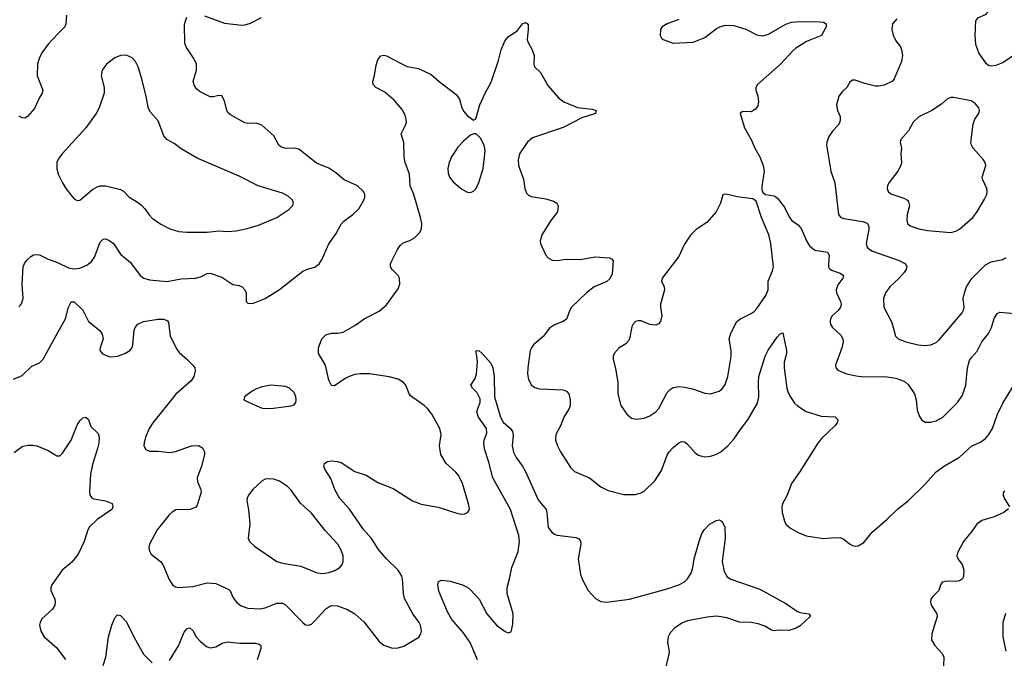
# Model space of a CAD drawing. Header units: inches. Extents: x 1308439 to 1441336, y 959892 to 1036309.
# Tile 39 of 167: x 1329733 to 1336540, y 1010561 to 1014979. Entities that reach past the tile are written whole.
import ezdxf

# ---------------------------------------------------------------- set-up
doc = ezdxf.new("R2010")
doc.units = ezdxf.units.IN
doc.header["$MEASUREMENT"] = 0
doc.layers.add('B3021', color=7, linetype='Continuous')
doc.layers.add('B3031', color=7, linetype='Continuous')

msp = doc.modelspace()

# ---------------------------------------------------------------- linework, layer by layer
at = {"layer": 'B3021', "color": 6}
for points, elevation in [([(1330000, 1014883.1), (1329929.3, 1014810), (1329887.5, 1014750), (1329867.1, 1014710), (1329856.9, 1014670), (1329854.8, 1014590), (1329893.7, 1014490), (1329889.7, 1014470), (1329870, 1014439.9), (1329836, 1014364), (1329787.8, 1014310), (1329770, 1014298.4), (1329750, 1014300.1), (1329730, 1014312)], 3100), ([(1330000, 1014013.3), (1329997.7, 1014010), (1329990.1, 1013989.9), (1329990, 1013947.7), (1330000, 1013911.5)], 3200), ([(1329727.8, 1012992.2), (1329746.6, 1013013.4), (1329757.6, 1013050), (1329750.4, 1013150.4), (1329756.6, 1013270), (1329766.8, 1013293.2), (1329783.9, 1013316.1), (1329810, 1013340.6), (1329828.6, 1013351.4), (1329850, 1013355.3), (1329870, 1013351.5), (1329930, 1013322.2), (1329990, 1013302.4), (1330000, 1013297.4)], 3100), ([(1329690, 1012493), (1329750, 1012518.4), (1329817.9, 1012582.1), (1329870, 1012605.3), (1329896.6, 1012630), (1330000, 1012819.9)], 3000), ([(1329694.1, 1011985.9), (1329750, 1012025.4), (1329790, 1012035.3), (1329824.5, 1012035.5), (1329852.4, 1012030), (1329930, 1011999.1), (1329990, 1011961.8), (1330000, 1011962.3)], 2900), ([(1330000, 1011132.5), (1329956, 1011070), (1329947.8, 1011050), (1329949.7, 1011030), (1329976.2, 1010970), (1329979.7, 1010950), (1329977.2, 1010930), (1329959.2, 1010900.8), (1329886.3, 1010833.7), (1329874.2, 1010810), (1329871.3, 1010790), (1329879.1, 1010750), (1329903.4, 1010710), (1329990, 1010634.4), (1330000, 1010620.8)], 2900)]:
    msp.add_lwpolyline(points, dxfattribs=dict(at, elevation=elevation))
at = {"layer": 'B3031', "color": 6}
for points, elevation in [([(1336550.8, 1015209.2), (1336513.4, 1015190), (1336481.3, 1015150), (1336424.4, 1015030), (1336406.9, 1015013.1), (1336354.9, 1014990), (1336341.6, 1014970), (1336335.8, 1014870), (1336341, 1014810), (1336365.1, 1014745.1), (1336410, 1014679.3), (1336430, 1014664.6), (1336450, 1014658.9), (1336485, 1014665), (1336530, 1014682.7), (1336610, 1014736.8)], 3300), ([(1330056.3, 1015010), (1330051.7, 1014950), (1330045.4, 1014930), (1330000, 1014883.1)], 3100), ([(1330000, 1013297.4), (1330070, 1013262.7), (1330110, 1013255.6), (1330150, 1013260), (1330198.2, 1013281.8), (1330230, 1013305.1), (1330250, 1013336.5), (1330290, 1013439.6), (1330310, 1013459.6), (1330330, 1013462), (1330357.6, 1013450), (1330381.7, 1013430), (1330430, 1013355.7), (1330499.2, 1013299.2), (1330565.2, 1013210), (1330592.6, 1013190), (1330630, 1013180.3), (1330750, 1013167.9), (1330850, 1013186.2), (1330950, 1013191.1), (1330990, 1013203.2), (1331030, 1013222.5), (1331050, 1013224.6), (1331130, 1013197.5), (1331207.3, 1013147.3), (1331250, 1013139.4), (1331270.4, 1013130.4), (1331288.9, 1013110), (1331298.7, 1013090), (1331299.6, 1013030), (1331310, 1013018.3), (1331330, 1013014.4), (1331350, 1013018.4), (1331430, 1013050.8), (1331530, 1013111.8), (1331690, 1013238.5), (1331730, 1013256.4), (1331772.8, 1013267.2), (1331804.8, 1013290), (1331822.2, 1013317.8), (1331870.9, 1013429.1), (1331921.1, 1013498.9), (1331954.7, 1013565.3), (1331974.4, 1013585.6), (1332036.7, 1013630), (1332078.2, 1013670), (1332113.2, 1013730), (1332119, 1013750), (1332118.7, 1013770), (1332109.9, 1013790), (1332068.8, 1013828.8), (1331977, 1013870), (1331919.6, 1013919.6), (1331870, 1013952), (1331786.2, 1013986.2), (1331664, 1014084), (1331630.7, 1014090.7), (1331570, 1014087.8), (1331538.1, 1014098.1), (1331525.1, 1014110), (1331490, 1014175.4), (1331408, 1014248), (1331370, 1014261.9), (1331310, 1014261.3), (1331290, 1014266.2), (1331190, 1014319.9), (1331173.7, 1014333.7), (1331164.3, 1014350), (1331150, 1014416.4), (1331130, 1014451.3), (1331110, 1014454.6), (1331070, 1014444.5), (1331050, 1014446), (1330980.6, 1014480.6), (1330957.5, 1014497.5), (1330940.9, 1014520.9), (1330932.7, 1014550), (1330954.8, 1014630), (1330954.9, 1014670), (1330937.5, 1014710), (1330885.5, 1014785.5), (1330874.1, 1014814.1), (1330873.1, 1014946.9), (1330890, 1014996.2)], 3100), ([(1330000, 1012819.9), (1330049.1, 1012910), (1330070.8, 1012989.2), (1330090, 1013027.8), (1330110, 1013026.9), (1330170, 1012970.1), (1330208.7, 1012890), (1330288.4, 1012828.4), (1330303.1, 1012803.1), (1330309.6, 1012770), (1330289, 1012710), (1330287.5, 1012690), (1330306.9, 1012666.9), (1330350, 1012648.5), (1330370, 1012646.1), (1330410, 1012651.6), (1330461.4, 1012670), (1330493.7, 1012690), (1330509.9, 1012710), (1330516.7, 1012730), (1330523.9, 1012830), (1330531, 1012850), (1330550, 1012873.3), (1330590, 1012890.8), (1330690, 1012906.1), (1330730, 1012906.9), (1330754.9, 1012894.9), (1330763.2, 1012883.2), (1330773.9, 1012790), (1330819.3, 1012699.3), (1330836.4, 1012676.4), (1330890, 1012631.4), (1330929.5, 1012590), (1330943.1, 1012570), (1330947.3, 1012547.3), (1330936.6, 1012510), (1330918.5, 1012481.5), (1330812.7, 1012387.3), (1330652.7, 1012190), (1330628.9, 1012150), (1330602.2, 1012090), (1330592.8, 1012052.8), (1330592.4, 1012030), (1330605.2, 1012005.2), (1330630, 1011994), (1330690, 1011995.2), (1330770, 1011985.9), (1330810, 1011991.2), (1330920.4, 1012030), (1330970, 1012032.7), (1330998.2, 1012018.2), (1331011.3, 1011990), (1331010.1, 1011970), (1330989.5, 1011890), (1330960.4, 1011810), (1330961.5, 1011781.5), (1330985.5, 1011730), (1330987.4, 1011710), (1330959.3, 1011620.7), (1330950, 1011607.2), (1330912.7, 1011590), (1330812.6, 1011587.4), (1330786.8, 1011573.2), (1330766.5, 1011553.5), (1330684.3, 1011450), (1330631.7, 1011350), (1330626.6, 1011330), (1330628.2, 1011310), (1330642.7, 1011282.7), (1330707, 1011230), (1330723.8, 1011210), (1330767.5, 1011107.5), (1330790, 1011070.2), (1330810, 1011056.4), (1330832.1, 1011052.1), (1330930, 1011059.1), (1331030, 1011084.2), (1331090, 1011079.3), (1331178.4, 1011038.4), (1331188.9, 1011028.9), (1331210, 1010980.2), (1331231.2, 1010950), (1331263.9, 1010923.9), (1331310, 1010908.1), (1331395.8, 1010904.2), (1331430, 1010911.4), (1331510, 1010941.8), (1331550, 1010942.8), (1331570.7, 1010930.7), (1331690, 1010809.6), (1331710, 1010793.6), (1331730, 1010789.6), (1331750, 1010798), (1331770, 1010814.9), (1331850, 1010902.8), (1331870, 1010918.2), (1331890, 1010926.2), (1331930, 1010924.4), (1332000.1, 1010900.1), (1332050.6, 1010870), (1332112.9, 1010812.9), (1332217.5, 1010677.5), (1332250, 1010651.2), (1332311, 1010631), (1332350, 1010633.1), (1332390, 1010645.7), (1332491.6, 1010708.4), (1332506.8, 1010730), (1332510.7, 1010750), (1332504.2, 1010790), (1332494.1, 1010810), (1332450.2, 1010870), (1332394.2, 1010974.2), (1332386.2, 1011010), (1332379.8, 1011110), (1332374.1, 1011130), (1332350, 1011170.3), (1332269.3, 1011249.3), (1332213.6, 1011313.6), (1332166.6, 1011390), (1332110, 1011453), (1332013.9, 1011593.9), (1331944.8, 1011670), (1331912.1, 1011730), (1331885.4, 1011805.4), (1331843.4, 1011870), (1331836.5, 1011890), (1331840.2, 1011910), (1331858.4, 1011921.6), (1331890, 1011926.3), (1331930, 1011923.7), (1331956.4, 1011916.4), (1332050, 1011854.3), (1332127.5, 1011827.5), (1332210, 1011776.9), (1332315.5, 1011735.5), (1332450, 1011651.2), (1332510, 1011626.5), (1332626.7, 1011606.7), (1332763.2, 1011563.2), (1332790, 1011559.1), (1332810, 1011560.8), (1332830, 1011569), (1332839, 1011581), (1332843.2, 1011596.8), (1332837, 1011630), (1332794.4, 1011770), (1332770, 1011822.8), (1332749.5, 1011850), (1332681.3, 1011910), (1332645.6, 1011970), (1332634.6, 1012030), (1332647.2, 1012110), (1332637.5, 1012150), (1332582.2, 1012250), (1332552, 1012290), (1332530, 1012310.2), (1332435.9, 1012375.9), (1332425.6, 1012390), (1332403.3, 1012450), (1332387.8, 1012470), (1332350, 1012493.2), (1332288.4, 1012508.4), (1332151.5, 1012528.5), (1332090, 1012530), (1332050, 1012524.1), (1332010, 1012511.6), (1331982.5, 1012497.5), (1331910, 1012446.9), (1331890, 1012448.7), (1331870, 1012486), (1331848, 1012588), (1331798.8, 1012670), (1331799.6, 1012710), (1331821.7, 1012770), (1331850, 1012798.9), (1331889, 1012810), (1331930, 1012809.3), (1331970, 1012818.4), (1332050, 1012862.6), (1332113.7, 1012910), (1332217.8, 1012962.2), (1332270, 1013007), (1332350, 1013117.6), (1332360.7, 1013150), (1332358.3, 1013190), (1332350.9, 1013210), (1332307.9, 1013250), (1332295.7, 1013270), (1332297.5, 1013290), (1332306.6, 1013310), (1332344.8, 1013390), (1332363.2, 1013416.8), (1332385.5, 1013434.5), (1332430, 1013450.8), (1332461.8, 1013470), (1332496.3, 1013503.7), (1332510.3, 1013530), (1332513.3, 1013570), (1332504.6, 1013610), (1332457.9, 1013770), (1332431.8, 1013830), (1332428.1, 1013910), (1332399.2, 1013990), (1332390.3, 1014030), (1332388, 1014128), (1332370.6, 1014190), (1332401.3, 1014250), (1332406.8, 1014270), (1332406.2, 1014290), (1332397.5, 1014317.5), (1332376.5, 1014356.5), (1332322.2, 1014422.2), (1332256.6, 1014476.6), (1332195.8, 1014510), (1332178, 1014530), (1332174.7, 1014550), (1332187.1, 1014592.9), (1332196.8, 1014663.2), (1332210, 1014702), (1332230, 1014728.2), (1332250, 1014733.1), (1332270, 1014728.9), (1332410, 1014654.2), (1332490, 1014640.9), (1332578.4, 1014598.4), (1332634, 1014550), (1332750, 1014461.8), (1332773.1, 1014430), (1332790.2, 1014370), (1332803.2, 1014343.2), (1332830, 1014312.7), (1332870, 1014282.8), (1332886.6, 1014293.4), (1332913.8, 1014390), (1332950.7, 1014470), (1332993.8, 1014546.2), (1333043.9, 1014696.1), (1333062.7, 1014770), (1333087.8, 1014830), (1333110, 1014858.9), (1333175.7, 1014904.3), (1333210, 1014949.1), (1333230, 1014959.6), (1333247.6, 1014947.6), (1333249.2, 1014910), (1333242.4, 1014842.4), (1333244.4, 1014830), (1333275.6, 1014770), (1333290, 1014730.8), (1333288.4, 1014670), (1333292.2, 1014652.2), (1333334.1, 1014614.1), (1333384.2, 1014524.2), (1333457.7, 1014437.7), (1333495.8, 1014410), (1333590, 1014372.3), (1333690, 1014358.9), (1333719.3, 1014350), (1333714.7, 1014330), (1333619.8, 1014300.2), (1333490, 1014232.9), (1333278.5, 1014161.5), (1333242.1, 1014130), (1333188.5, 1014050), (1333179.5, 1014010), (1333182.1, 1013970), (1333215.7, 1013875.7), (1333225.1, 1013810), (1333237.9, 1013777.9), (1333250, 1013765.5), (1333270, 1013756.7), (1333370, 1013739), (1333424.4, 1013724.4), (1333446.6, 1013710), (1333455.7, 1013690), (1333451.2, 1013648.8), (1333405.4, 1013590), (1333343.7, 1013490), (1333331.1, 1013450), (1333333.5, 1013430), (1333371.6, 1013350), (1333388.9, 1013328.9), (1333415.5, 1013315.5), (1333450, 1013313.8), (1333510, 1013322.8), (1333610, 1013319.6), (1333710, 1013337.9), (1333811.1, 1013331.1), (1333825.1, 1013325.1), (1333835.3, 1013310), (1333830, 1013220.9), (1333813.2, 1013186.8), (1333791.8, 1013168.2), (1333705.4, 1013130), (1333651.1, 1013090), (1333548.9, 1012990), (1333536, 1012970), (1333512.9, 1012907.1), (1333489.8, 1012890.2), (1333431.5, 1012868.5), (1333395.1, 1012844.9), (1333352.1, 1012787.9), (1333285.5, 1012730), (1333270.9, 1012710), (1333263.3, 1012690), (1333245.9, 1012570), (1333244.9, 1012530), (1333251.2, 1012490), (1333271.2, 1012451.2), (1333294.3, 1012434.3), (1333326.3, 1012426.3), (1333490, 1012419.4), (1333513.9, 1012410), (1333530.3, 1012390), (1333539.8, 1012350), (1333540, 1012310), (1333532.7, 1012290), (1333494.6, 1012230), (1333471.6, 1012168.4), (1333440.9, 1012110), (1333437.5, 1012070), (1333450.5, 1012030), (1333472.6, 1011990), (1333541.4, 1011881.4), (1333570, 1011853.9), (1333672.6, 1011810), (1333750, 1011748.3), (1333802.2, 1011722.2), (1333910, 1011694.5), (1333990, 1011695), (1334030, 1011705.3), (1334050, 1011718), (1334124, 1011790), (1334170, 1011861.3), (1334210, 1011967.5), (1334223, 1011990), (1334250, 1012019.2), (1334290, 1012051.6), (1334310, 1012060.5), (1334330, 1012057.8), (1334350, 1012041.8), (1334402.3, 1011982.3), (1334426.4, 1011966.4), (1334450, 1011958.5), (1334470, 1011955.8), (1334510, 1011959.9), (1334550, 1011973.2), (1334579.4, 1011990), (1334628.2, 1012030), (1334670, 1012076.3), (1334715.4, 1012144.6), (1334767, 1012210), (1334833.6, 1012326.4), (1334843.3, 1012370), (1334840.5, 1012470), (1334843.9, 1012510), (1334887.9, 1012652.1), (1334907.5, 1012692.5), (1334970, 1012783.4), (1334990, 1012806.4), (1335010, 1012813.1), (1335035.3, 1012690), (1335034.6, 1012670), (1335018.3, 1012610), (1335018.6, 1012570), (1335037, 1012430), (1335044.1, 1012404.1), (1335064.5, 1012364.5), (1335090, 1012327.2), (1335110, 1012306.9), (1335170, 1012267.7), (1335275.1, 1012235.1), (1335371.2, 1012231.2), (1335390.1, 1012210), (1335385.2, 1012190), (1335369.6, 1012170), (1335277.5, 1012082.5), (1335250, 1012049.9), (1335125.3, 1011850), (1335069.7, 1011770), (1335039.5, 1011690), (1335007.5, 1011630), (1335001.9, 1011610), (1335003.8, 1011570), (1335020.9, 1011510), (1335030.7, 1011490), (1335061.9, 1011461.9), (1335110, 1011433.2), (1335170, 1011407.5), (1335290, 1011390.5), (1335370, 1011397.9), (1335410, 1011394.7), (1335430, 1011385.8), (1335470, 1011352.5), (1335490, 1011342), (1335510, 1011338), (1335530, 1011340.1), (1335570, 1011362.1), (1335626.4, 1011433.6), (1335730, 1011523.4), (1335804.8, 1011595.2), (1335875.9, 1011650), (1335990, 1011763.8), (1336068.1, 1011851.9), (1336126.9, 1011893.1), (1336230, 1011952.6), (1336315.7, 1012030), (1336370, 1012054.8), (1336410, 1012082.9), (1336433.4, 1012110), (1336457.5, 1012150), (1336493.3, 1012250), (1336530, 1012325.6), (1336630, 1012486.9)], 3000), ([(1331010, 1015005), (1331150, 1014953.6), (1331270, 1014940.2), (1331290, 1014942.2), (1331330, 1014955.6), (1331405.6, 1014994.4)], 3100), ([(1334290, 1014980.1), (1334210.3, 1014950), (1334175.8, 1014930), (1334164.5, 1014910), (1334161.3, 1014870), (1334171, 1014851), (1334182.1, 1014842.1), (1334250, 1014816.3), (1334390, 1014822.3), (1334470, 1014854.3), (1334550, 1014917), (1334573, 1014930), (1334610, 1014941.3), (1334670, 1014938.2), (1334752.2, 1014912.2), (1334830, 1014873.6), (1334870, 1014867.8), (1334910, 1014878.3), (1335030, 1014946.6), (1335070, 1014961.4), (1335130, 1014966.6), (1335264.9, 1014964.9), (1335290, 1014960.9), (1335308.2, 1014950), (1335308.9, 1014930), (1335276.5, 1014870), (1335173, 1014827), (1335098.7, 1014781.3), (1335077.1, 1014762.9), (1334993.9, 1014670), (1334834.3, 1014530), (1334823.1, 1014510), (1334823.1, 1014490), (1334836.1, 1014450), (1334841.7, 1014410), (1334836.4, 1014383.6), (1334820.8, 1014359.2), (1334790, 1014341.9), (1334730, 1014343.1), (1334713.7, 1014330), (1334743, 1014230), (1334789.4, 1014150), (1334815.9, 1014090), (1334850.1, 1014030.1), (1334872.7, 1013970), (1334879, 1013930), (1334865, 1013825), (1334864.3, 1013804.3), (1334870, 1013782.8), (1334888.5, 1013768.5), (1334950, 1013760.1), (1334970, 1013747), (1335021.7, 1013681.7), (1335054.1, 1013610), (1335071.1, 1013590), (1335116.4, 1013556.4), (1335139.1, 1013530), (1335171.9, 1013450), (1335193.7, 1013413.7), (1335230, 1013384.4), (1335317.3, 1013370), (1335330.4, 1013350), (1335323.9, 1013290), (1335324.5, 1013270), (1335330, 1013259.3), (1335345.6, 1013245.6), (1335405.6, 1013225.6), (1335427.7, 1013210), (1335424.3, 1013190), (1335390, 1013143.6), (1335377, 1013110), (1335379.2, 1013090), (1335406.7, 1013030), (1335411.5, 1013010), (1335408, 1012990), (1335392.3, 1012967.7), (1335351, 1012930), (1335338.8, 1012910), (1335335.5, 1012890), (1335339.6, 1012870), (1335352.5, 1012850), (1335410, 1012796.9), (1335424, 1012770), (1335425.1, 1012750), (1335415.8, 1012710), (1335373.5, 1012590), (1335374.8, 1012570), (1335390, 1012555.3), (1335450.1, 1012530.1), (1335514.9, 1012514.9), (1335550.3, 1012510.3), (1335730, 1012508.5), (1335790, 1012498.4), (1335830, 1012485.7), (1335853.7, 1012473.7), (1335875, 1012455), (1335918.7, 1012390), (1335930.9, 1012350), (1335938.2, 1012278.2), (1335954.2, 1012234.2), (1335970, 1012207.8), (1335993.6, 1012193.6), (1336030, 1012194.3), (1336070, 1012204.9), (1336115.9, 1012230), (1336215.7, 1012330), (1336250, 1012382), (1336274.2, 1012450), (1336286.4, 1012570), (1336298.9, 1012621.1), (1336310, 1012640.3), (1336353.6, 1012686.4), (1336384.2, 1012750), (1336431.3, 1012808.7), (1336451.1, 1012850), (1336470, 1012911.8), (1336490, 1012945.4), (1336510, 1012954.9), (1336610, 1012946.9)], 3100), ([(1335796.4, 1014983.6), (1335767.7, 1014950), (1335761.9, 1014910), (1335771.4, 1014871.4), (1335791.3, 1014831.3), (1335821.9, 1014790), (1335830.1, 1014770), (1335836.1, 1014730), (1335828.4, 1014690), (1335778, 1014570), (1335766.9, 1014553.1), (1335710, 1014526.2), (1335670, 1014517.8), (1335650, 1014518.2), (1335576.1, 1014536.1), (1335510, 1014560.7), (1335490, 1014561), (1335472.9, 1014547.1), (1335450.9, 1014510), (1335419.9, 1014480.1), (1335397, 1014450), (1335381.2, 1014390), (1335387.6, 1014350), (1335404.3, 1014310), (1335406.5, 1014290), (1335402.3, 1014270), (1335391.1, 1014248.9), (1335352.3, 1014207.7), (1335327.4, 1014170), (1335313, 1014130), (1335311.1, 1014110), (1335341.3, 1013930), (1335369.7, 1013850), (1335394.9, 1013630), (1335410, 1013610.5), (1335430, 1013602.5), (1335562.8, 1013582.8), (1335591.4, 1013571.4), (1335602.7, 1013550), (1335604.2, 1013530), (1335586.3, 1013430), (1335589.2, 1013410), (1335597.7, 1013397.7), (1335630, 1013376.8), (1335813.4, 1013313.4), (1335856.4, 1013290), (1335865.7, 1013270), (1335860.9, 1013250), (1335848.6, 1013230), (1335811.5, 1013188.5), (1335748.9, 1013130), (1335718.1, 1013090), (1335705.3, 1013050), (1335707, 1012990), (1335763.1, 1012883.1), (1335786.9, 1012790), (1335806.4, 1012770), (1335858.3, 1012750), (1335944.9, 1012730), (1335990, 1012724.8), (1336031.3, 1012728.7), (1336070, 1012746.1), (1336090, 1012764.4), (1336248.6, 1012950), (1336258.5, 1012970), (1336261.5, 1012990), (1336256.5, 1013050), (1336264.3, 1013090), (1336278.5, 1013130), (1336313.6, 1013186.4), (1336410, 1013283.7), (1336450, 1013303), (1336530, 1013320.1), (1336550, 1013334.6)], 3200), ([(1330000, 1013911.5), (1330000.4, 1013910), (1330030.1, 1013850), (1330053.5, 1013810), (1330095.4, 1013755.4), (1330110, 1013738.8), (1330130, 1013728.4), (1330150, 1013730.8), (1330235.8, 1013804.2), (1330270, 1013823.5), (1330290, 1013828.9), (1330330, 1013829.1), (1330430, 1013803.7), (1330450, 1013791.7), (1330490, 1013750.4), (1330541.9, 1013721.9), (1330575.4, 1013695.4), (1330599.4, 1013670), (1330627.9, 1013627.9), (1330650, 1013606.8), (1330710, 1013564.5), (1330772.2, 1013532.2), (1330832.5, 1013512.5), (1330890, 1013508.5), (1331030, 1013509.1), (1331110, 1013518.7), (1331170, 1013514.4), (1331230, 1013518.1), (1331306.6, 1013533.4), (1331383.4, 1013556.6), (1331510, 1013609.7), (1331593.7, 1013666.3), (1331618.5, 1013690), (1331626.5, 1013710), (1331620.5, 1013730), (1331590, 1013757.8), (1331550, 1013779.3), (1331381.8, 1013830), (1331250, 1013896.7), (1330960.4, 1014020.4), (1330850, 1014085.3), (1330802.2, 1014122.2), (1330750, 1014150.4), (1330730, 1014176.3), (1330690, 1014279), (1330638.2, 1014338.2), (1330623.9, 1014363.9), (1330608.1, 1014448.1), (1330577.5, 1014570), (1330553.5, 1014653.5), (1330535, 1014690), (1330510, 1014715.7), (1330470, 1014734), (1330430, 1014729.8), (1330390, 1014713.7), (1330333.2, 1014670), (1330302.6, 1014630), (1330296.3, 1014590), (1330316.6, 1014510), (1330317.4, 1014470), (1330281.8, 1014370), (1330262.9, 1014330), (1330189.6, 1014230), (1330026.2, 1014050), (1330000, 1014013.3)], 3200), ([(1332898.3, 1010550), (1332847.7, 1010670), (1332799.2, 1010739.2), (1332721.7, 1010830), (1332690, 1010883.7), (1332630, 1011025), (1332624, 1011070), (1332628.2, 1011091.8), (1332650, 1011102.6), (1332710, 1011095.6), (1332793.7, 1011070), (1332831.4, 1011051.4), (1332853.1, 1011033.1), (1332909.7, 1010969.7), (1332963.8, 1010870), (1333030, 1010790.6), (1333090, 1010745.9), (1333110, 1010737.8), (1333130, 1010743.6), (1333142.7, 1010797.3), (1333144.4, 1010870), (1333104, 1011010), (1333103.9, 1011050), (1333120.3, 1011110), (1333134.8, 1011190), (1333180, 1011300), (1333188.5, 1011370), (1333185.1, 1011410), (1333126.7, 1011590), (1333005.3, 1011810), (1332977.6, 1011917.6), (1332947.7, 1012010), (1332942.7, 1012050), (1332944.8, 1012070), (1332962, 1012118), (1332959.5, 1012150), (1332904.6, 1012230), (1332894.8, 1012265.2), (1332899.7, 1012290), (1332916, 1012330), (1332915.7, 1012355.7), (1332896.9, 1012396.9), (1332863.5, 1012430), (1332851.9, 1012450), (1332882.1, 1012497.9), (1332890.4, 1012530), (1332898.6, 1012610), (1332894.7, 1012654.7), (1332888.8, 1012671.2), (1332890, 1012690.7), (1332910, 1012687.7), (1332930, 1012670.3), (1332990, 1012603.1), (1333004.1, 1012570), (1333014.5, 1012510), (1333015.9, 1012370), (1333058.3, 1012230), (1333075.4, 1012195.4), (1333125.7, 1012150), (1333140.1, 1012130), (1333144.9, 1012104.9), (1333136.8, 1012030), (1333146.4, 1011986.4), (1333164.8, 1011950), (1333209.1, 1011890), (1333230, 1011853.4), (1333318.2, 1011658.2), (1333372.6, 1011590), (1333378.3, 1011570), (1333387.2, 1011467.2), (1333410, 1011435.3), (1333430, 1011420.1), (1333450, 1011412.5), (1333577.5, 1011397.5), (1333596, 1011390), (1333610, 1011372.3), (1333613.3, 1011350), (1333593.3, 1011250), (1333610, 1011140.3), (1333623.1, 1011103.1), (1333664.2, 1011030), (1333714.2, 1010974.2), (1333750, 1010953.6), (1333789.1, 1010949.1), (1333950, 1010970.3), (1334210, 1011042.4), (1334289.4, 1011070.6), (1334329.2, 1011090), (1334350.7, 1011110), (1334375.1, 1011150), (1334386.8, 1011190), (1334396.6, 1011250), (1334430, 1011370.3), (1334450, 1011423.7), (1334466.6, 1011453.4), (1334501.6, 1011490), (1334550, 1011515.6), (1334570, 1011519.5), (1334590, 1011508.4), (1334607.7, 1011467.7), (1334609.5, 1011389.5), (1334589.6, 1011230), (1334602.4, 1011162.4), (1334625.2, 1011125.2), (1334650, 1011108.7), (1334850, 1011038.8), (1335030, 1010941.3), (1335110, 1010886), (1335130, 1010877.8), (1335188.9, 1010868.9), (1335197.3, 1010857.3), (1335198.3, 1010850), (1335130, 1010785.1), (1335101.1, 1010770), (1335050, 1010752.6), (1334984.2, 1010755.8), (1334950, 1010750.6), (1334930, 1010755.5), (1334883.7, 1010783.7), (1334839.7, 1010799.7), (1334790, 1010808.5), (1334710, 1010812.5), (1334622.4, 1010842.4), (1334551.9, 1010851.9), (1334485.9, 1010845.9), (1334350, 1010821.4), (1334310, 1010805.4), (1334260.2, 1010770), (1334230, 1010737.1), (1334215.6, 1010710), (1334212.3, 1010670), (1334222.3, 1010610), (1334220.5, 1010590), (1334190, 1010464.8)], 2900), ([(1330000, 1011962.3), (1330010, 1011962.8), (1330030, 1011979.7), (1330088.7, 1012070), (1330130, 1012173.1), (1330150, 1012204.9), (1330170, 1012224), (1330190, 1012230.2), (1330210, 1012212.2), (1330225.7, 1012165.7), (1330275.7, 1012115.7), (1330282.3, 1012090), (1330280.5, 1012050), (1330272, 1012012), (1330237.2, 1011902.8), (1330223.9, 1011836.1), (1330215, 1011710), (1330217.2, 1011690), (1330231.9, 1011671.9), (1330245.3, 1011665.3), (1330326.7, 1011650), (1330371.8, 1011631.8), (1330378, 1011610), (1330370.2, 1011590), (1330270, 1011521.3), (1330217.1, 1011470), (1330203.9, 1011450), (1330178.5, 1011370), (1330138.6, 1011281.4), (1330094.2, 1011225.8), (1330027.9, 1011172.1), (1330000, 1011132.5)], 2900), ([(1336540.5, 1011719.5), (1336533.1, 1011706.9), (1336531.6, 1011690), (1336538.8, 1011670), (1336575.5, 1011610)], 3000), ([(1336570, 1011595.3), (1336536.1, 1011570), (1336470, 1011540.7), (1336385.9, 1011514.1), (1336350, 1011488.8), (1336317.5, 1011442.5), (1336256.9, 1011370), (1336216.9, 1011290), (1336212.6, 1011270), (1336219.4, 1011250), (1336247.9, 1011210), (1336261, 1011170), (1336258.5, 1011130), (1336250.1, 1011110), (1336230, 1011098.2), (1336210, 1011093.7), (1336144.9, 1011095.1), (1336111.1, 1011088.9), (1336100.1, 1011070), (1336088.2, 1011030), (1336045.9, 1010990), (1336031.5, 1010970), (1336028.9, 1010950), (1336034.8, 1010930), (1336073.4, 1010870), (1336076.8, 1010850), (1336039.8, 1010730), (1336036.6, 1010690), (1336059.4, 1010650), (1336110, 1010595), (1336121.1, 1010570), (1336119.4, 1010510)], 3000), ([(1336549.4, 1010870.6), (1336529.1, 1010810), (1336529.2, 1010709.2), (1336550.1, 1010610)], 3100), ([(1330310, 1010512), (1330330, 1010568.3), (1330347.5, 1010710), (1330370, 1010790.9), (1330390, 1010841.3), (1330410, 1010863.2), (1330430, 1010857.8), (1330470, 1010815.7), (1330533, 1010690), (1330590, 1010589.6), (1330650, 1010530.6)], 2900), ([(1330770, 1010546.7), (1330832.3, 1010647.7), (1330870, 1010743.3), (1330890, 1010765), (1330910, 1010771.9), (1330930, 1010753.9), (1330954.1, 1010710), (1330980.2, 1010680.2), (1331023.8, 1010643.8), (1331050, 1010633.2), (1331090, 1010640.8), (1331134.3, 1010665.7), (1331170, 1010676), (1331254.2, 1010665.8), (1331365.2, 1010665.2), (1331390, 1010660.3), (1331399.4, 1010650), (1331399.6, 1010630), (1331374.3, 1010550)], 2900), ([(1330000, 1010620.8), (1330050, 1010552.6)], 2900)]:
    msp.add_lwpolyline(points, dxfattribs=dict(at, elevation=elevation))
for points, elevation in [([(1336190, 1014440.2), (1336170, 1014439.9), (1336150, 1014432.7), (1336104.8, 1014395.2), (1336038.9, 1014350), (1335950, 1014306.1), (1335910.1, 1014269.9), (1335877.4, 1014210), (1335823.9, 1014150), (1335819.8, 1014130), (1335830.1, 1014090), (1335825.5, 1014050), (1335828.7, 1013990), (1335824.4, 1013970), (1335804.1, 1013930), (1335742.7, 1013850), (1335733.5, 1013830), (1335730.9, 1013810), (1335737.8, 1013790), (1335754.9, 1013774.9), (1335844.7, 1013744.7), (1335870.2, 1013730.2), (1335878.7, 1013718.7), (1335885.2, 1013690), (1335868.2, 1013630), (1335865.3, 1013590), (1335871.8, 1013570), (1335890, 1013553.2), (1335950, 1013531.6), (1336010, 1013520.1), (1336170, 1013507.1), (1336204.3, 1013515.7), (1336230, 1013528.8), (1336323, 1013610), (1336350, 1013646.2), (1336403.1, 1013736.9), (1336419.1, 1013770), (1336422.7, 1013790), (1336419.2, 1013810), (1336391.3, 1013870), (1336387.9, 1013890), (1336411.9, 1013970), (1336408, 1013990), (1336395.4, 1014010), (1336324.4, 1014090), (1336313.1, 1014110), (1336308.9, 1014130), (1336324.2, 1014255.8), (1336337.1, 1014290), (1336364, 1014330), (1336369.5, 1014350), (1336363.9, 1014370), (1336339.2, 1014399.2), (1336310, 1014417.9)], 3300), ([(1332870, 1014189.8), (1332850, 1014180.4), (1332800.9, 1014139.1), (1332762.4, 1014097.6), (1332718.1, 1014030), (1332702.3, 1013990), (1332693.8, 1013950), (1332696.3, 1013916.3), (1332705.2, 1013890), (1332730, 1013858.2), (1332790, 1013807.2), (1332830, 1013786.3), (1332850, 1013784.2), (1332870, 1013792.1), (1332888.6, 1013811.4), (1332907.9, 1013852.1), (1332936.8, 1013950), (1332947.6, 1014027.6), (1332950.9, 1014070.9), (1332944, 1014110), (1332918.8, 1014158.8), (1332890, 1014188.5)], 3000), ([(1334607.9, 1013772.1), (1334593.4, 1013766.6), (1334578.2, 1013710), (1334547.2, 1013650), (1334484.7, 1013575.3), (1334410, 1013526.9), (1334370.9, 1013489.1), (1334330, 1013426.8), (1334290, 1013339.5), (1334175.3, 1013190), (1334169.7, 1013169.7), (1334188.4, 1013130), (1334190.9, 1013110), (1334163.2, 1013010), (1334162.3, 1012990), (1334171.7, 1012930), (1334163, 1012890), (1334150, 1012874.2), (1334130, 1012865.8), (1334090, 1012871.3), (1334030, 1012895.3), (1334010, 1012896.7), (1333989.7, 1012890.3), (1333972, 1012870), (1333965.2, 1012854.8), (1333949.3, 1012770.7), (1333943, 1012757), (1333922.9, 1012737.1), (1333876.5, 1012710), (1333843.2, 1012670), (1333835.8, 1012650), (1333835.2, 1012630), (1333855.1, 1012555.1), (1333867.3, 1012470), (1333869.5, 1012390), (1333890.2, 1012310), (1333930, 1012250.2), (1333963.4, 1012223.4), (1333994.4, 1012214.4), (1334050, 1012223.3), (1334090, 1012238.8), (1334130, 1012265.1), (1334150.7, 1012290), (1334210, 1012400.4), (1334230, 1012421.7), (1334250, 1012433.4), (1334290, 1012440.9), (1334330, 1012436.9), (1334384.2, 1012424.2), (1334470, 1012394.4), (1334510, 1012389.6), (1334570, 1012408.1), (1334590, 1012424.8), (1334610, 1012455), (1334628.3, 1012510), (1334652.7, 1012650), (1334652.3, 1012690), (1334638.1, 1012770), (1334649.1, 1012810), (1334691.4, 1012890), (1334712.3, 1012907.7), (1334790, 1012945.4), (1334810, 1012960.4), (1334830, 1012982), (1334891, 1013070), (1334908.2, 1013110), (1334907.5, 1013170), (1334938.5, 1013241.5), (1334945, 1013270), (1334925.5, 1013430), (1334911.2, 1013491.2), (1334861.4, 1013610), (1334823.9, 1013723.9), (1334800.6, 1013740.6), (1334693.8, 1013753.8), (1334629.4, 1013770.6)], 3100), ([(1331470, 1012450.3), (1331410, 1012438.6), (1331370, 1012424.5), (1331341.2, 1012410), (1331287.2, 1012370), (1331283.6, 1012350), (1331319.5, 1012330), (1331410, 1012292.7), (1331470, 1012289.7), (1331610, 1012306.9), (1331630, 1012315.4), (1331641.8, 1012330), (1331645.8, 1012350), (1331642.6, 1012370), (1331630, 1012398.8), (1331598.1, 1012430), (1331570, 1012441)], 3100), ([(1331450, 1011803), (1331430, 1011799.6), (1331410, 1011789.4), (1331345.3, 1011730), (1331315.4, 1011690), (1331307, 1011670), (1331304.7, 1011650), (1331315.7, 1011590), (1331324.2, 1011490), (1331313, 1011393), (1331323, 1011370), (1331357.7, 1011337.7), (1331510.2, 1011230), (1331550, 1011218.5), (1331677.6, 1011197.6), (1331790, 1011153.5), (1331830, 1011148.5), (1331870, 1011154.4), (1331912.2, 1011167.8), (1331946.8, 1011190), (1331962.8, 1011210), (1331970.4, 1011230), (1331969, 1011270), (1331954.8, 1011310), (1331931.8, 1011350), (1331845.2, 1011445.2), (1331750, 1011565.2), (1331674.8, 1011634.8), (1331610, 1011724.8), (1331584.7, 1011750), (1331530, 1011786.6), (1331490, 1011799.9)], 3100)]:
    msp.add_lwpolyline(points, close=True, dxfattribs=dict(at, elevation=elevation))

doc.saveas('drawing.dxf')
